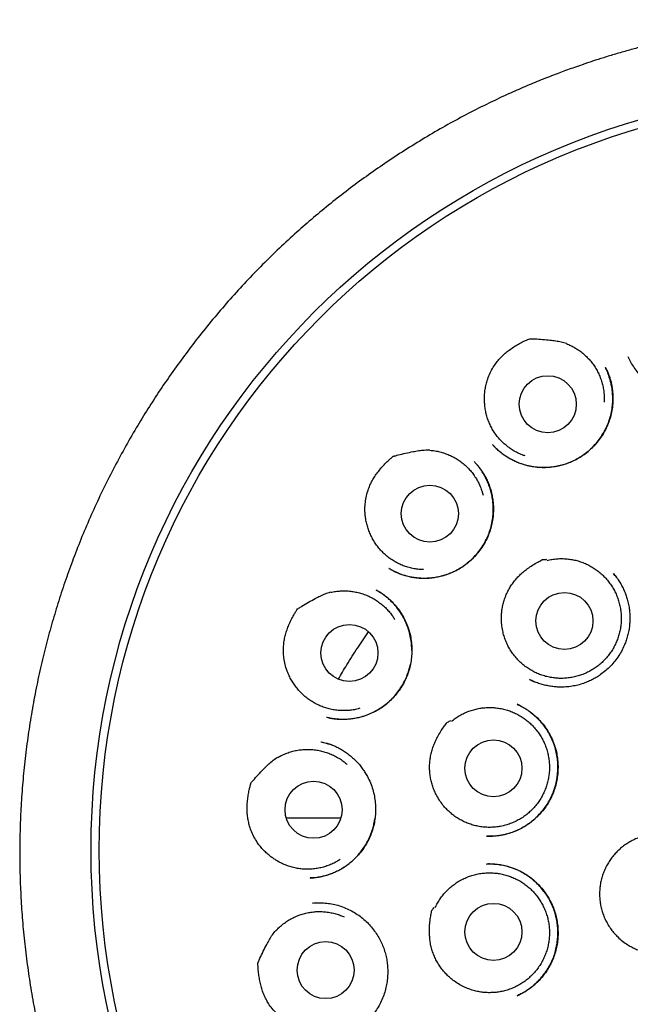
# Model space of a CAD drawing. Header units: millimetres. Extents: x 8 to 853, y 12 to 811.
# Tile 45 of 52: x 473 to 486, y 790 to 811. Entities that reach past the tile are written whole.
import ezdxf

# ---------------------------------------------------------------- set-up
doc = ezdxf.new("R2010")
doc.units = ezdxf.units.MM

msp = doc.modelspace()

# ---------------------------------------------------------------- linework, layer by layer
at = {"color": 7, "linetype": 'Continuous', "lineweight": 30}
for p, q in [((486.153, 804.155), (486.152, 804.158)), ((486.152, 804.155), (486.154, 804.151)), ((485.662, 803.927), (485.667, 803.918)), ((483.24, 802.269), (483.237, 802.273)), ((482.843, 801.899), (482.845, 801.897)), ((481.019, 799.603), (481.012, 799.607)), ((480.743, 799.136), (480.746, 799.135)), ((484.032, 797.218), (484.135, 797.17)), ((479.977, 794.236), (478.809, 794.236)), ((479.337, 792.951), (479.322, 792.951)), ((479.385, 792.412), (479.37, 792.411)), ((479.372, 792.41), (479.422, 792.413))]:
    msp.add_line(p, q, dxfattribs=at)
for centre, radius in [((490.96, 793.55), 16.35), ((490.96, 793.55), 16.174), ((484.425, 803.135), 0.613), ((481.891, 800.783), 0.613), ((484.783, 798.476), 0.613), ((480.162, 797.788), 0.613), ((483.258, 795.308), 0.613), ((479.392, 794.417), 0.613), ((483.258, 791.792), 0.613), ((479.651, 790.969), 0.613)]:
    msp.add_circle(centre, radius, dxfattribs=at)
for points, knots in [([(490.96, 811.403), (490.835, 811.402), (490.588, 811.4), (490.222, 811.388), (489.866, 811.369), (489.519, 811.344), (489.184, 811.313), (488.861, 811.278), (488.549, 811.238), (488.247, 811.194), (487.937, 811.143), (487.621, 811.086), (487.3, 811.021), (486.993, 810.954), (486.699, 810.885), (486.42, 810.814), (486.149, 810.74), (485.886, 810.665), (485.632, 810.588), (485.394, 810.512), (485.186, 810.442), (485.005, 810.379), (484.849, 810.323), (484.698, 810.268), (484.481, 810.186), (484.197, 810.073), (483.845, 809.924), (483.462, 809.753), (483.048, 809.555), (482.605, 809.328), (482.164, 809.086), (481.726, 808.829), (481.294, 808.56), (480.877, 808.283), (480.476, 808.001), (480.091, 807.714), (479.713, 807.417), (479.344, 807.11), (478.977, 806.787), (478.611, 806.448), (478.25, 806.093), (477.898, 805.726), (477.557, 805.35), (477.226, 804.962), (476.911, 804.573), (476.614, 804.182), (476.332, 803.792), (476.06, 803.393), (475.799, 802.988), (475.543, 802.567), (475.295, 802.131), (475.054, 801.679), (474.827, 801.222), (474.613, 800.758), (474.413, 800.29), (474.23, 799.825), (474.064, 799.366), (473.914, 798.912), (473.775, 798.454), (473.65, 797.993), (473.534, 797.519), (473.428, 797.031), (473.335, 796.531), (473.256, 796.026), (473.191, 795.519), (473.14, 795.01), (473.104, 794.509), (473.083, 794.019), (473.075, 793.538), (473.08, 793.059), (473.098, 792.58), (473.129, 792.091), (473.175, 791.593), (473.237, 791.087), (473.312, 790.583), (473.402, 790.081), (473.505, 789.581), (473.621, 789.094), (473.747, 788.62), (473.883, 788.159), (474.03, 787.703), (474.19, 787.25), (474.366, 786.794), (474.557, 786.334), (474.766, 785.87), (474.989, 785.412), (475.224, 784.96), (475.472, 784.515), (475.729, 784.084), (475.993, 783.665), (476.265, 783.259), (476.551, 782.857), (476.849, 782.46), (477.141, 782.093), (477.424, 781.755), (477.695, 781.446), (477.976, 781.14), (478.267, 780.837), (478.57, 780.537), (478.884, 780.24), (479.165, 779.987), (479.408, 779.777), (479.609, 779.608), (479.813, 779.441), (480.022, 779.276), (480.234, 779.113), (480.417, 778.976), (480.566, 778.867), (480.677, 778.788), (480.777, 778.717), (480.867, 778.654), (480.943, 778.601), (481.005, 778.557), (481.056, 778.522), (481.1, 778.493), (481.136, 778.468), (481.165, 778.449), (481.182, 778.438), (481.189, 778.433)], [0, 0, 0, 0, 0.008166, 0.016134, 0.0239027, 0.031471, 0.0388374, 0.0458748, 0.0527157, 0.059359, 0.0658041, 0.0732174, 0.0803478, 0.0871947, 0.0937575, 0.1000358, 0.1060293, 0.1121217, 0.1178884, 0.1233297, 0.1284457, 0.1322374, 0.1358286, 0.139278, 0.1427294, 0.1509809, 0.159284, 0.1676523, 0.1783974, 0.1892475, 0.2002009, 0.2112559, 0.222359, 0.233462, 0.2439285, 0.254391, 0.2648473, 0.2752957, 0.285734, 0.296791, 0.3078303, 0.3188774, 0.3299473, 0.3410367, 0.3521419, 0.362624, 0.3731151, 0.3836142, 0.3941181, 0.4046237, 0.4157641, 0.426899, 0.4380247, 0.4491384, 0.4602384, 0.4713154, 0.4817374, 0.4921458, 0.5025484, 0.5129526, 0.5233656, 0.5344252, 0.545513, 0.5566338, 0.5677741, 0.5789202, 0.5900583, 0.6005407, 0.6109932, 0.6214226, 0.6318618, 0.6423107, 0.6534016, 0.6644994, 0.675602, 0.6867079, 0.6978147, 0.7089201, 0.7193877, 0.7298499, 0.7403049, 0.7507508, 0.7611844, 0.7722399, 0.7833075, 0.7943887, 0.8054812, 0.8165825, 0.8276974, 0.8382533, 0.8488982, 0.8596301, 0.8704464, 0.8813451, 0.8902502, 0.8992067, 0.9082286, 0.9173679, 0.9266416, 0.9360736, 0.9456581, 0.9513168, 0.9570235, 0.9627765, 0.9685743, 0.974415, 0.9802568, 0.9835006, 0.9864603, 0.9891361, 0.9915288, 0.993639, 0.9951823, 0.9965307, 0.9976852, 0.9986467, 0.9994171, 1, 1, 1, 1]), ([(488.956, 805.032), (488.959, 805.016), (488.965, 804.982), (488.973, 804.924), (488.979, 804.86), (488.981, 804.789), (488.98, 804.715), (488.974, 804.624), (488.96, 804.516), (488.932, 804.391), (488.892, 804.262), (488.841, 804.142), (488.781, 804.031), (488.717, 803.931), (488.646, 803.838), (488.568, 803.751), (488.478, 803.664), (488.374, 803.58), (488.257, 803.502), (488.134, 803.436), (488.007, 803.383), (487.877, 803.343), (487.746, 803.314), (487.614, 803.298), (487.48, 803.293), (487.344, 803.301), (487.208, 803.32), (487.073, 803.353), (486.941, 803.399), (486.812, 803.458), (486.688, 803.53), (486.572, 803.613), (486.465, 803.707), (486.368, 803.81), (486.283, 803.921), (486.209, 804.036), (486.17, 804.117), (486.151, 804.157)], [0, 0, 0, 0, 0.012885, 0.026886, 0.04218, 0.058818, 0.076239, 0.094335, 0.122729, 0.152615, 0.183984, 0.216845, 0.244221, 0.271924, 0.299354, 0.326513, 0.353405, 0.38664, 0.419468, 0.451911, 0.483981, 0.515491, 0.546447, 0.577374, 0.60861, 0.640172, 0.672082, 0.704367, 0.737067, 0.770138, 0.80346, 0.836982, 0.870268, 0.903276, 0.936034, 0.968579, 1, 1, 1, 1]), ([(483.066, 803.196), (483.065, 803.231), (483.062, 803.301), (483.071, 803.405), (483.087, 803.509), (483.114, 803.622), (483.157, 803.744), (483.217, 803.871), (483.285, 803.982), (483.357, 804.077), (483.431, 804.158), (483.511, 804.233), (483.599, 804.302), (483.693, 804.367), (483.793, 804.427), (483.884, 804.476), (483.965, 804.515), (484.012, 804.535), (484.037, 804.545), (484.037, 804.545), (484.037, 804.545), (484.038, 804.545), (484.038, 804.545), (484.04, 804.545), (484.049, 804.545), (484.086, 804.544), (484.175, 804.54), (484.312, 804.531), (484.462, 804.517), (484.596, 804.5), (484.715, 804.48), (484.792, 804.456), (484.83, 804.445)], [0, 0, 0, 0, 0.0405292, 0.0812035, 0.1218847, 0.1624234, 0.2166031, 0.2709422, 0.3251207, 0.3673197, 0.409671, 0.4520509, 0.4942891, 0.5394021, 0.5845619, 0.6296939, 0.6593146, 0.6889261, 0.6892489, 0.6895212, 0.6895579, 0.6895965, 0.6897214, 0.6902211, 0.6922196, 0.700214, 0.732192, 0.7961814, 0.8601648, 0.9068242, 0.9534889, 1, 1, 1, 1]), ([(484.828, 804.438), (484.861, 804.424), (484.927, 804.396), (485.022, 804.343), (485.113, 804.283), (485.198, 804.216), (485.276, 804.142), (485.349, 804.061), (485.414, 803.975), (485.472, 803.883), (485.521, 803.787), (485.563, 803.686), (485.596, 803.583), (485.62, 803.478), (485.634, 803.37), (485.64, 803.27), (485.638, 803.206), (485.636, 803.179)], [0, 0, 0, 0, 0.067589, 0.13542, 0.203251, 0.27084, 0.33843, 0.40626, 0.474091, 0.541681, 0.60927, 0.677101, 0.744932, 0.812521, 0.88011, 0.947941, 1, 1, 1, 1]), ([(485.666, 803.922), (485.669, 803.917), (485.676, 803.904), (485.689, 803.877), (485.707, 803.839), (485.729, 803.788), (485.752, 803.726), (485.775, 803.651), (485.796, 803.563), (485.812, 803.465), (485.823, 803.363), (485.827, 803.245), (485.82, 803.111), (485.798, 802.963), (485.762, 802.82), (485.712, 802.684), (485.65, 802.555), (485.576, 802.433), (485.491, 802.32), (485.396, 802.215), (485.292, 802.119), (485.179, 802.033), (485.058, 801.958), (484.93, 801.894), (484.797, 801.844), (484.659, 801.807), (484.518, 801.783), (484.375, 801.773), (484.23, 801.776), (484.084, 801.794), (483.938, 801.826), (483.81, 801.869), (483.702, 801.916), (483.611, 801.963), (483.531, 802.012), (483.463, 802.059), (483.41, 802.101), (483.364, 802.14), (483.326, 802.175), (483.295, 802.207), (483.27, 802.233), (483.251, 802.254), (483.241, 802.266), (483.236, 802.271)], [0, 0, 0, 0, 0.005067, 0.01181, 0.022235, 0.035278, 0.05098, 0.06937, 0.090394, 0.114539, 0.138505, 0.162286, 0.197577, 0.232399, 0.266735, 0.300596, 0.333999, 0.366998, 0.399931, 0.432899, 0.465907, 0.498962, 0.532081, 0.565298, 0.598515, 0.631601, 0.664702, 0.698169, 0.732051, 0.766374, 0.80117, 0.836489, 0.860309, 0.88427, 0.908389, 0.926078, 0.942007, 0.956113, 0.968408, 0.978909, 0.987641, 0.994646, 1, 1, 1, 1]), ([(483.243, 802.263), (483.258, 802.247), (483.293, 802.21), (483.353, 802.153), (483.426, 802.093), (483.509, 802.032), (483.596, 801.977), (483.687, 801.929), (483.778, 801.887), (483.887, 801.846), (484.014, 801.811), (484.159, 801.786), (484.303, 801.776), (484.446, 801.78), (484.585, 801.797), (484.72, 801.826), (484.85, 801.867), (484.975, 801.918), (485.095, 801.981), (485.21, 802.056), (485.318, 802.143), (485.418, 802.24), (485.51, 802.347), (485.593, 802.464), (485.664, 802.59), (485.724, 802.722), (485.77, 802.86), (485.802, 803), (485.82, 803.139), (485.824, 803.275), (485.816, 803.408), (485.799, 803.523), (485.777, 803.619), (485.755, 803.697), (485.731, 803.768), (485.708, 803.829), (485.686, 803.882), (485.67, 803.913), (485.663, 803.928)], [0, 0, 0, 0, 0.015542, 0.035985, 0.058227, 0.082272, 0.108125, 0.131057, 0.154859, 0.178471, 0.213432, 0.247881, 0.28183, 0.315285, 0.348231, 0.380644, 0.412503, 0.444033, 0.475829, 0.507929, 0.540349, 0.573117, 0.60625, 0.639755, 0.67364, 0.707916, 0.742241, 0.775957, 0.808857, 0.840926, 0.87221, 0.902738, 0.922683, 0.942158, 0.95979, 0.975277, 0.988662, 1, 1, 1, 1]), ([(483.942, 802.024), (483.929, 802.028), (483.881, 802.043), (483.801, 802.077), (483.705, 802.127), (483.613, 802.185), (483.527, 802.251), (483.447, 802.323), (483.372, 802.402), (483.305, 802.487), (483.246, 802.578), (483.194, 802.673), (483.151, 802.773), (483.115, 802.875), (483.09, 802.98), (483.072, 803.088), (483.068, 803.16), (483.066, 803.196)], [0, 0, 0, 0, 0.027075, 0.096652, 0.16623, 0.23556, 0.304889, 0.374467, 0.444045, 0.513374, 0.582704, 0.652282, 0.721859, 0.791189, 0.860751, 0.930438, 1, 1, 1, 1]), ([(480.573, 800.441), (480.562, 800.474), (480.539, 800.54), (480.516, 800.642), (480.501, 800.746), (480.494, 800.863), (480.499, 800.991), (480.519, 801.13), (480.551, 801.256), (480.592, 801.368), (480.639, 801.468), (480.693, 801.563), (480.756, 801.655), (480.828, 801.744), (480.905, 801.832), (480.978, 801.905), (481.044, 801.966), (481.083, 801.999), (481.103, 802.016), (481.104, 802.016), (481.104, 802.016), (481.104, 802.016), (481.105, 802.017), (481.107, 802.017), (481.116, 802.02), (481.151, 802.029), (481.237, 802.052), (481.371, 802.084), (481.518, 802.115), (481.651, 802.138), (481.771, 802.154), (481.851, 802.154), (481.891, 802.154)], [0, 0, 0, 0, 0.040529, 0.081203, 0.121885, 0.162423, 0.216603, 0.270942, 0.325121, 0.36732, 0.409671, 0.452051, 0.494289, 0.539402, 0.584562, 0.629694, 0.659315, 0.688926, 0.689249, 0.689521, 0.689558, 0.689597, 0.689721, 0.690221, 0.69222, 0.700214, 0.732192, 0.796181, 0.860165, 0.906824, 0.953489, 1, 1, 1, 1]), ([(481.891, 802.147), (481.927, 802.143), (481.999, 802.136), (482.105, 802.114), (482.209, 802.083), (482.31, 802.044), (482.407, 801.996), (482.5, 801.94), (482.588, 801.877), (482.67, 801.806), (482.746, 801.729), (482.815, 801.645), (482.877, 801.556), (482.931, 801.462), (482.976, 801.364), (483.012, 801.27), (483.028, 801.209), (483.035, 801.182)], [0, 0, 0, 0, 0.067589, 0.13542, 0.203251, 0.27084, 0.33843, 0.40626, 0.474091, 0.541681, 0.60927, 0.677101, 0.744932, 0.812521, 0.88011, 0.947941, 1, 1, 1, 1]), ([(482.843, 801.901), (482.851, 801.893), (482.867, 801.876), (482.898, 801.845), (482.932, 801.807), (482.968, 801.76), (483.004, 801.708), (483.041, 801.652), (483.081, 801.583), (483.124, 801.5), (483.165, 801.4), (483.201, 801.29), (483.229, 801.174), (483.25, 801.044), (483.259, 800.904), (483.254, 800.756), (483.235, 800.61), (483.202, 800.469), (483.157, 800.333), (483.099, 800.205), (483.029, 800.083), (482.948, 799.969), (482.856, 799.861), (482.753, 799.76), (482.638, 799.668), (482.527, 799.596), (482.424, 799.541), (482.331, 799.499), (482.235, 799.464), (482.135, 799.435), (482.034, 799.414), (481.925, 799.398), (481.812, 799.39), (481.695, 799.392), (481.584, 799.402), (481.478, 799.419), (481.384, 799.441), (481.3, 799.467), (481.226, 799.494), (481.163, 799.521), (481.112, 799.546), (481.074, 799.567), (481.041, 799.587), (481.023, 799.598), (481.014, 799.603)], [0, 0, 0, 0, 0.00958, 0.019504, 0.032236, 0.046089, 0.060874, 0.076588, 0.093234, 0.116883, 0.142206, 0.169208, 0.197633, 0.226027, 0.261151, 0.295841, 0.33007, 0.363822, 0.397102, 0.429928, 0.462326, 0.494833, 0.527879, 0.561471, 0.595617, 0.630336, 0.653825, 0.677594, 0.701537, 0.725639, 0.749917, 0.774224, 0.802481, 0.829652, 0.85575, 0.880789, 0.904779, 0.92398, 0.942468, 0.960097, 0.97195, 0.98247, 0.991771, 1, 1, 1, 1]), ([(481.011, 799.606), (481.022, 799.6), (481.044, 799.587), (481.089, 799.564), (481.144, 799.536), (481.212, 799.506), (481.289, 799.476), (481.375, 799.449), (481.472, 799.424), (481.579, 799.406), (481.695, 799.396), (481.814, 799.395), (481.944, 799.404), (482.082, 799.426), (482.224, 799.464), (482.36, 799.514), (482.489, 799.577), (482.61, 799.651), (482.721, 799.735), (482.822, 799.829), (482.916, 799.932), (483, 800.044), (483.075, 800.166), (483.139, 800.297), (483.19, 800.435), (483.228, 800.581), (483.248, 800.714), (483.255, 800.833), (483.254, 800.936), (483.246, 801.044), (483.229, 801.155), (483.203, 801.266), (483.171, 801.371), (483.132, 801.469), (483.091, 801.555), (483.049, 801.63), (483.008, 801.695), (482.966, 801.755), (482.932, 801.8), (482.911, 801.824), (482.906, 801.831)], [0, 0, 0, 0, 0.009474, 0.019469, 0.035893, 0.054006, 0.073683, 0.094927, 0.119323, 0.145521, 0.173527, 0.20271, 0.231671, 0.267468, 0.302794, 0.337621, 0.371939, 0.405757, 0.439093, 0.471998, 0.505142, 0.538832, 0.573076, 0.607883, 0.643275, 0.6793, 0.71581, 0.74036, 0.765092, 0.789738, 0.818307, 0.845757, 0.872103, 0.897355, 0.921526, 0.940852, 0.95944, 0.977171, 0.993572, 1, 1, 1, 1]), ([(481.756, 799.579), (481.742, 799.579), (481.692, 799.579), (481.606, 799.589), (481.499, 799.608), (481.394, 799.636), (481.293, 799.673), (481.194, 799.719), (481.1, 799.773), (481.011, 799.834), (480.928, 799.903), (480.85, 799.979), (480.779, 800.061), (480.715, 800.149), (480.66, 800.242), (480.611, 800.339), (480.586, 800.407), (480.573, 800.441)], [0, 0, 0, 0, 0.0270748, 0.0966524, 0.1662299, 0.2355597, 0.3048895, 0.374467, 0.4440445, 0.5133743, 0.5827041, 0.6522816, 0.7218592, 0.791189, 0.860751, 0.9304379, 1, 1, 1, 1]), ([(483.43, 798.502), (483.43, 798.537), (483.429, 798.607), (483.44, 798.713), (483.459, 798.817), (483.487, 798.919), (483.523, 799.02), (483.567, 799.117), (483.619, 799.21), (483.679, 799.3), (483.747, 799.383), (483.822, 799.462), (483.903, 799.534), (483.994, 799.606), (484.096, 799.675), (484.198, 799.742), (484.273, 799.772), (484.307, 799.798), (484.314, 799.798), (484.318, 799.798), (484.335, 799.799), (484.366, 799.8), (484.393, 799.801), (484.408, 799.801)], [0, 0, 0, 0, 0.059998, 0.120207, 0.180429, 0.240444, 0.301078, 0.361921, 0.422757, 0.483382, 0.544899, 0.606608, 0.668402, 0.730034, 0.804327, 0.878626, 0.935114, 0.946028, 0.946398, 0.947764, 0.95323, 0.975093, 1, 1, 1, 1]), ([(484.41, 799.779), (484.445, 799.787), (484.515, 799.802), (484.623, 799.814), (484.732, 799.818), (484.841, 799.812), (484.948, 799.798), (485.053, 799.774), (485.157, 799.741), (485.258, 799.7), (485.354, 799.65), (485.446, 799.593), (485.533, 799.528), (485.615, 799.455), (485.689, 799.377), (485.757, 799.292), (485.817, 799.202), (485.87, 799.106), (485.914, 799.007), (485.95, 798.905), (485.977, 798.8), (485.995, 798.692), (486.004, 798.584), (486.004, 798.476), (485.995, 798.367), (485.976, 798.259), (485.949, 798.155), (485.913, 798.053), (485.869, 797.953), (485.816, 797.857), (485.755, 797.767), (485.688, 797.683), (485.612, 797.604), (485.531, 797.531), (485.444, 797.466), (485.352, 797.409), (485.255, 797.359), (485.154, 797.317), (485.051, 797.284), (484.945, 797.261), (484.837, 797.245), (484.728, 797.24), (484.62, 797.243), (484.513, 797.256), (484.406, 797.277), (484.301, 797.308), (484.2, 797.347), (484.103, 797.394), (484.009, 797.45), (483.921, 797.514), (483.838, 797.584), (483.762, 797.661), (483.693, 797.744), (483.63, 797.834), (483.576, 797.927), (483.53, 798.025), (483.491, 798.127), (483.46, 798.241), (483.436, 798.366), (483.432, 798.456), (483.43, 798.502)], [0, 0, 0, 0, 0.016852, 0.033704, 0.051045, 0.068386, 0.085238, 0.10209, 0.119431, 0.136772, 0.153624, 0.170476, 0.187817, 0.205159, 0.22201, 0.238862, 0.256203, 0.273545, 0.290396, 0.307248, 0.32459, 0.341931, 0.358783, 0.375634, 0.392976, 0.410317, 0.427169, 0.444021, 0.461362, 0.478703, 0.495555, 0.512407, 0.529748, 0.547089, 0.563941, 0.580793, 0.598134, 0.615476, 0.632327, 0.649179, 0.66652, 0.683862, 0.700714, 0.717565, 0.734907, 0.752248, 0.7691, 0.785951, 0.803293, 0.820634, 0.837486, 0.854338, 0.871679, 0.88902, 0.905872, 0.922724, 0.940065, 0.957406, 0.978585, 1, 1, 1, 1]), ([(485.835, 799.497), (485.859, 799.468), (485.905, 799.41), (485.967, 799.319), (486.02, 799.226), (486.066, 799.132), (486.104, 799.038), (486.137, 798.937), (486.163, 798.831), (486.18, 798.721), (486.19, 798.615), (486.191, 798.512), (486.186, 798.405), (486.173, 798.297), (486.15, 798.187), (486.121, 798.083), (486.081, 797.971), (486.027, 797.852), (485.955, 797.729), (485.871, 797.613), (485.776, 797.506), (485.672, 797.408), (485.568, 797.328), (485.469, 797.262), (485.374, 797.209), (485.272, 797.162), (485.161, 797.121), (485.041, 797.089), (484.913, 797.065), (484.776, 797.053), (484.65, 797.054), (484.535, 797.063), (484.434, 797.079), (484.331, 797.102), (484.228, 797.133), (484.128, 797.17), (484.065, 797.201), (484.035, 797.216)], [0, 0, 0, 0, 0.027667, 0.054679, 0.081043, 0.106768, 0.131868, 0.156335, 0.18471, 0.212022, 0.238296, 0.263545, 0.287779, 0.316647, 0.343942, 0.370141, 0.396292, 0.431164, 0.466064, 0.501005, 0.535989, 0.571001, 0.606013, 0.632261, 0.658523, 0.685855, 0.714749, 0.745209, 0.777247, 0.810883, 0.846132, 0.870536, 0.895665, 0.921524, 0.948124, 0.975482, 1, 1, 1, 1]), ([(485.904, 799.409), (485.903, 799.411), (485.882, 799.442), (485.858, 799.47), (485.835, 799.497)], [0, 0, 0, 0, 0.059187, 1, 1, 1, 1]), ([(479.004, 797.073), (478.983, 797.101), (478.942, 797.158), (478.89, 797.249), (478.845, 797.344), (478.804, 797.453), (478.77, 797.577), (478.749, 797.716), (478.742, 797.846), (478.748, 797.965), (478.764, 798.074), (478.788, 798.181), (478.821, 798.287), (478.862, 798.394), (478.911, 798.5), (478.959, 798.591), (479.004, 798.67), (479.032, 798.713), (479.046, 798.735), (479.046, 798.735), (479.047, 798.735), (479.047, 798.735), (479.047, 798.736), (479.049, 798.737), (479.057, 798.742), (479.087, 798.761), (479.163, 798.808), (479.282, 798.879), (479.413, 798.951), (479.534, 799.013), (479.643, 799.063), (479.72, 799.087), (479.758, 799.099)], [0, 0, 0, 0, 0.040529, 0.081203, 0.121885, 0.162423, 0.216603, 0.270942, 0.325121, 0.36732, 0.409671, 0.452051, 0.494289, 0.539402, 0.584562, 0.629694, 0.659315, 0.688926, 0.689249, 0.689521, 0.689558, 0.689597, 0.689721, 0.690221, 0.69222, 0.700214, 0.732192, 0.796181, 0.860165, 0.906824, 0.953489, 1, 1, 1, 1]), ([(480.74, 799.139), (480.748, 799.135), (480.764, 799.126), (480.796, 799.108), (480.837, 799.084), (480.887, 799.051), (480.943, 799.009), (481, 798.961), (481.07, 798.897), (481.149, 798.813), (481.232, 798.707), (481.307, 798.592), (481.373, 798.467), (481.426, 798.333), (481.467, 798.193), (481.493, 798.049), (481.505, 797.904), (481.504, 797.76), (481.49, 797.618), (481.462, 797.479), (481.422, 797.346), (481.37, 797.218), (481.306, 797.097), (481.232, 796.983), (481.148, 796.875), (481.053, 796.774), (480.947, 796.68), (480.831, 796.596), (480.705, 796.522), (480.571, 796.46), (480.445, 796.417), (480.332, 796.389), (480.234, 796.372), (480.132, 796.361), (480.03, 796.357), (479.928, 796.361), (479.834, 796.371), (479.748, 796.385), (479.694, 796.398), (479.667, 796.404)], [0, 0, 0, 0, 0.006937, 0.015258, 0.027202, 0.041379, 0.057853, 0.075777, 0.093945, 0.12475, 0.15622, 0.188365, 0.221204, 0.254764, 0.289016, 0.323245, 0.357165, 0.390749, 0.423972, 0.456815, 0.489276, 0.52137, 0.553116, 0.584601, 0.616445, 0.648807, 0.681692, 0.715112, 0.749092, 0.783663, 0.818624, 0.842135, 0.865655, 0.888194, 0.913742, 0.937675, 0.960014, 0.980781, 1, 1, 1, 1]), ([(479.76, 799.092), (479.795, 799.099), (479.866, 799.113), (479.974, 799.123), (480.083, 799.125), (480.191, 799.117), (480.298, 799.1), (480.403, 799.074), (480.505, 799.039), (480.605, 798.996), (480.7, 798.944), (480.791, 798.885), (480.876, 798.818), (480.955, 798.744), (481.028, 798.664), (481.089, 798.585), (481.123, 798.53), (481.137, 798.507)], [0, 0, 0, 0, 0.0675893, 0.1354201, 0.203251, 0.2708403, 0.3384296, 0.4062604, 0.4740912, 0.5416805, 0.6092698, 0.6771007, 0.7449315, 0.8125208, 0.8801101, 0.947941, 1, 1, 1, 1]), ([(481.503, 797.844), (481.502, 797.887), (481.499, 797.978), (481.48, 798.116), (481.447, 798.256), (481.4, 798.394), (481.338, 798.528), (481.263, 798.657), (481.174, 798.779), (481.084, 798.878), (481.002, 798.954), (480.936, 799.009), (480.875, 799.054), (480.823, 799.09), (480.778, 799.118), (480.75, 799.133), (480.738, 799.14)], [0, 0, 0, 0, 0.082966, 0.172866, 0.263816, 0.355885, 0.449162, 0.543786, 0.6395, 0.736065, 0.797673, 0.85218, 0.899617, 0.940028, 0.973462, 1, 1, 1, 1]), ([(479.925, 797.225), (479.984, 797.327), (480.117, 797.555), (480.334, 797.893), (480.496, 798.127), (480.575, 798.24)], [0, 0, 0, 0, 0.294394, 0.658479, 1, 1, 1, 1]), ([(479.719, 796.393), (479.727, 796.391), (479.749, 796.387), (479.788, 796.38), (479.839, 796.373), (479.899, 796.367), (479.967, 796.363), (480.066, 796.362), (480.193, 796.37), (480.342, 796.396), (480.487, 796.435), (480.625, 796.488), (480.755, 796.553), (480.877, 796.63), (480.989, 796.718), (481.091, 796.815), (481.183, 796.921), (481.265, 797.035), (481.336, 797.156), (481.395, 797.284), (481.443, 797.415), (481.463, 797.505), (481.474, 797.549)], [0, 0, 0, 0, 0.010648, 0.028923, 0.050937, 0.07671, 0.106264, 0.138973, 0.204583, 0.269458, 0.333541, 0.396782, 0.459163, 0.520705, 0.581446, 0.641538, 0.701567, 0.761631, 0.821739, 0.881906, 0.942168, 1, 1, 1, 1]), ([(480.388, 796.598), (480.375, 796.594), (480.327, 796.579), (480.241, 796.563), (480.134, 796.55), (480.026, 796.546), (479.917, 796.552), (479.81, 796.567), (479.704, 796.59), (479.601, 796.623), (479.501, 796.664), (479.404, 796.714), (479.312, 796.771), (479.226, 796.836), (479.145, 796.908), (479.07, 796.987), (479.026, 797.044), (479.004, 797.073)], [0, 0, 0, 0, 0.027075, 0.096652, 0.16623, 0.23556, 0.304889, 0.374467, 0.444045, 0.513374, 0.582704, 0.652282, 0.721859, 0.791189, 0.860751, 0.930438, 1, 1, 1, 1]), ([(482.356, 796.321), (482.384, 796.343), (482.441, 796.387), (482.532, 796.445), (482.629, 796.495), (482.73, 796.537), (482.832, 796.57), (482.938, 796.595), (483.046, 796.611), (483.155, 796.617), (483.263, 796.614), (483.37, 796.602), (483.477, 796.581), (483.582, 796.551), (483.683, 796.513), (483.78, 796.466), (483.875, 796.411), (483.964, 796.348), (484.046, 796.278), (484.123, 796.201), (484.193, 796.118), (484.256, 796.029), (484.311, 795.936), (484.358, 795.838), (484.397, 795.736), (484.427, 795.631), (484.448, 795.525), (484.46, 795.417), (484.463, 795.308), (484.456, 795.199), (484.441, 795.092), (484.417, 794.986), (484.383, 794.882), (484.341, 794.781), (484.291, 794.685), (484.234, 794.593), (484.168, 794.506), (484.095, 794.425), (484.016, 794.351), (483.931, 794.284), (483.84, 794.223), (483.744, 794.171), (483.646, 794.127), (483.543, 794.091), (483.438, 794.064), (483.33, 794.047), (483.222, 794.038), (483.114, 794.038), (483.006, 794.048), (482.898, 794.067), (482.794, 794.095), (482.692, 794.131), (482.592, 794.176), (482.497, 794.229), (482.408, 794.29), (482.324, 794.358), (482.245, 794.433), (482.167, 794.522), (482.092, 794.625), (482.049, 794.704), (482.027, 794.744)], [0, 0, 0, 0, 0.0168518, 0.0337035, 0.0510448, 0.0683862, 0.0852379, 0.1020897, 0.119431, 0.1367724, 0.1536241, 0.1704759, 0.1878172, 0.2051585, 0.2220103, 0.238862, 0.2562034, 0.2735447, 0.2903965, 0.3072482, 0.3245896, 0.3419309, 0.3587826, 0.3756344, 0.3929757, 0.4103171, 0.4271688, 0.4440206, 0.4613619, 0.4787033, 0.495555, 0.5124068, 0.5297481, 0.5470894, 0.5639412, 0.5807929, 0.5981343, 0.6154756, 0.6323274, 0.6491791, 0.6665205, 0.6838618, 0.7007135, 0.7175653, 0.7349066, 0.752248, 0.7690997, 0.7859515, 0.8032928, 0.8206341, 0.8374859, 0.8543377, 0.871679, 0.8890203, 0.9058721, 0.9227238, 0.9400652, 0.9574065, 0.9785855, 1, 1, 1, 1]), ([(483.111, 793.85), (483.116, 793.85), (483.129, 793.85), (483.156, 793.85), (483.193, 793.85), (483.244, 793.853), (483.305, 793.857), (483.377, 793.866), (483.477, 793.883), (483.598, 793.913), (483.733, 793.961), (483.862, 794.022), (483.982, 794.095), (484.094, 794.177), (484.197, 794.269), (484.29, 794.368), (484.373, 794.475), (484.446, 794.588), (484.509, 794.708), (484.56, 794.834), (484.6, 794.966), (484.627, 795.1), (484.642, 795.238), (484.644, 795.376), (484.633, 795.515), (484.609, 795.654), (484.573, 795.788), (484.524, 795.918), (484.464, 796.039), (484.395, 796.153), (484.318, 796.257), (484.234, 796.353), (484.145, 796.439), (484.051, 796.515), (483.955, 796.582), (483.86, 796.639), (483.795, 796.67), (483.764, 796.685)], [0, 0, 0, 0, 0.004125, 0.010042, 0.019608, 0.031907, 0.04696, 0.064777, 0.085328, 0.120981, 0.15619, 0.190975, 0.225363, 0.259376, 0.293026, 0.326316, 0.35925, 0.392083, 0.425196, 0.458597, 0.49209, 0.525686, 0.559422, 0.593325, 0.62742, 0.661732, 0.696084, 0.729918, 0.763087, 0.795535, 0.827303, 0.858418, 0.888898, 0.918689, 0.947313, 0.974734, 1, 1, 1, 1]), ([(483.768, 796.683), (483.773, 796.68), (483.785, 796.675), (483.81, 796.664), (483.844, 796.648), (483.889, 796.625), (483.941, 796.595), (484.001, 796.557), (484.082, 796.498), (484.177, 796.417), (484.278, 796.313), (484.368, 796.2), (484.446, 796.081), (484.511, 795.956), (484.564, 795.827), (484.604, 795.695), (484.631, 795.561), (484.645, 795.426), (484.647, 795.29), (484.637, 795.155), (484.615, 795.019), (484.581, 794.886), (484.534, 794.756), (484.474, 794.63), (484.402, 794.509), (484.318, 794.395), (484.224, 794.29), (484.121, 794.195), (484.012, 794.111), (483.898, 794.039), (483.781, 793.978), (483.661, 793.928), (483.547, 793.893), (483.443, 793.87), (483.351, 793.856), (483.266, 793.849), (483.188, 793.848), (483.141, 793.849), (483.118, 793.849)], [0, 0, 0, 0, 0.004796, 0.011179, 0.02105, 0.033406, 0.048282, 0.065703, 0.085686, 0.121496, 0.156957, 0.192053, 0.226793, 0.261191, 0.295277, 0.329037, 0.362273, 0.395159, 0.428176, 0.461369, 0.494743, 0.528307, 0.562073, 0.596067, 0.630308, 0.664809, 0.699458, 0.733622, 0.767185, 0.800122, 0.832419, 0.864077, 0.895109, 0.919481, 0.942459, 0.963493, 0.982646, 1, 1, 1, 1]), ([(482.027, 794.744), (482.012, 794.776), (481.981, 794.839), (481.945, 794.939), (481.917, 795.041), (481.897, 795.145), (481.886, 795.251), (481.884, 795.358), (481.89, 795.465), (481.905, 795.571), (481.93, 795.676), (481.964, 795.779), (482.006, 795.88), (482.057, 795.984), (482.118, 796.09), (482.181, 796.195), (482.236, 796.255), (482.255, 796.293), (482.261, 796.296), (482.265, 796.298), (482.28, 796.306), (482.307, 796.32), (482.331, 796.333), (482.344, 796.339)], [0, 0, 0, 0, 0.0599977, 0.1202073, 0.1804291, 0.2404435, 0.3010784, 0.3619214, 0.4227571, 0.4833821, 0.544899, 0.6066084, 0.6684018, 0.7300337, 0.804327, 0.8786261, 0.9351144, 0.9460281, 0.9463979, 0.9477643, 0.95323, 0.9750931, 1, 1, 1, 1]), ([(478.624, 795.544), (478.655, 795.561), (478.718, 795.595), (478.818, 795.637), (478.921, 795.67), (479.027, 795.695), (479.134, 795.71), (479.242, 795.717), (479.35, 795.714), (479.459, 795.702), (479.564, 795.681), (479.668, 795.651), (479.77, 795.613), (479.868, 795.565), (479.961, 795.51), (480.043, 795.453), (480.091, 795.41), (480.113, 795.391)], [0, 0, 0, 0, 0.06674, 0.133481, 0.20216, 0.27084, 0.33758, 0.404321, 0.473, 0.54168, 0.60842, 0.675161, 0.74384, 0.81252, 0.87926, 0.946001, 1, 1, 1, 1]), ([(479.556, 795.877), (479.573, 795.873), (479.608, 795.866), (479.667, 795.852), (479.733, 795.832), (479.803, 795.806), (479.875, 795.774), (479.953, 795.735), (480.037, 795.685), (480.125, 795.625), (480.211, 795.555), (480.296, 795.476), (480.373, 795.393), (480.44, 795.307), (480.498, 795.222), (480.558, 795.12), (480.616, 794.998), (480.666, 794.857), (480.7, 794.713), (480.72, 794.568), (480.727, 794.424), (480.72, 794.283), (480.7, 794.144), (480.668, 794.009), (480.622, 793.876), (480.563, 793.747), (480.491, 793.622), (480.406, 793.504), (480.308, 793.392), (480.206, 793.297), (480.103, 793.216), (480.003, 793.15), (479.901, 793.094), (479.801, 793.05), (479.698, 793.012), (479.595, 792.983), (479.507, 792.966), (479.443, 792.956), (479.401, 792.952), (479.363, 792.951), (479.343, 792.95), (479.334, 792.95)], [0, 0, 0, 0, 0.01331, 0.027934, 0.044086, 0.061756, 0.080252, 0.099452, 0.123428, 0.148434, 0.174476, 0.201557, 0.229679, 0.253853, 0.277992, 0.301899, 0.337339, 0.372306, 0.406811, 0.440854, 0.474417, 0.507472, 0.539996, 0.57233, 0.60506, 0.638209, 0.671799, 0.705856, 0.740393, 0.775417, 0.803797, 0.832406, 0.859782, 0.885444, 0.909285, 0.936486, 0.960851, 0.971975, 0.982078, 0.991282, 1, 1, 1, 1]), ([(479.547, 795.878), (479.587, 795.869), (479.651, 795.856), (479.711, 795.834), (479.733, 795.826)], [0, 0, 0, 0, 0.64189, 1, 1, 1, 1]), ([(479.789, 795.806), (479.786, 795.808), (479.768, 795.816), (479.749, 795.821), (479.733, 795.826)], [0, 0, 0, 0, 0.185527, 1, 1, 1, 1]), ([(478.496, 793.392), (478.468, 793.413), (478.413, 793.455), (478.336, 793.527), (478.265, 793.604), (478.193, 793.696), (478.125, 793.805), (478.063, 793.931), (478.019, 794.054), (477.99, 794.17), (477.972, 794.278), (477.964, 794.387), (477.964, 794.499), (477.972, 794.613), (477.987, 794.729), (478.007, 794.83), (478.026, 794.918), (478.04, 794.968), (478.047, 794.993), (478.047, 794.993), (478.047, 794.993), (478.048, 794.994), (478.048, 794.994), (478.049, 794.996), (478.055, 795.003), (478.079, 795.03), (478.138, 795.097), (478.23, 795.2), (478.334, 795.308), (478.431, 795.402), (478.521, 795.483), (478.587, 795.528), (478.62, 795.55)], [0, 0, 0, 0, 0.040529, 0.081203, 0.121885, 0.162423, 0.216603, 0.270942, 0.325121, 0.36732, 0.409671, 0.452051, 0.494289, 0.539402, 0.584562, 0.629694, 0.659315, 0.688926, 0.689249, 0.689521, 0.689558, 0.689597, 0.689721, 0.690221, 0.69222, 0.700214, 0.732192, 0.796181, 0.860165, 0.906824, 0.953489, 1, 1, 1, 1]), ([(479.322, 792.949), (479.329, 792.95), (479.344, 792.951), (479.377, 792.954), (479.423, 792.96), (479.484, 792.969), (479.552, 792.981), (479.633, 793), (479.723, 793.027), (479.824, 793.065), (479.927, 793.113), (480.03, 793.171), (480.132, 793.241), (480.23, 793.321), (480.321, 793.41), (480.403, 793.506), (480.476, 793.606), (480.539, 793.71), (480.592, 793.816), (480.637, 793.924), (480.672, 794.033), (480.696, 794.136), (480.706, 794.202), (480.71, 794.232)], [0, 0, 0, 0, 0.010904, 0.024128, 0.048767, 0.079566, 0.114116, 0.150089, 0.200245, 0.252891, 0.30801, 0.365596, 0.425665, 0.488164, 0.550677, 0.61203, 0.672229, 0.731277, 0.789179, 0.84595, 0.901616, 0.956214, 1, 1, 1, 1]), ([(485.93, 791.682), (485.904, 791.708), (485.854, 791.76), (485.786, 791.845), (485.725, 791.935), (485.673, 792.031), (485.628, 792.13), (485.593, 792.233), (485.565, 792.338), (485.547, 792.445), (485.538, 792.553), (485.538, 792.662), (485.547, 792.771), (485.566, 792.878), (485.593, 792.983), (485.629, 793.086), (485.674, 793.185), (485.726, 793.28), (485.787, 793.37), (485.855, 793.455), (485.93, 793.534), (486.011, 793.607), (486.098, 793.672), (486.19, 793.729), (486.287, 793.779), (486.388, 793.82), (486.491, 793.853), (486.598, 793.876), (486.705, 793.891), (486.814, 793.897), (486.922, 793.893), (487.03, 793.881), (487.137, 793.859), (487.241, 793.828), (487.343, 793.789), (487.44, 793.741), (487.534, 793.685), (487.622, 793.622), (487.705, 793.551), (487.781, 793.474), (487.851, 793.39), (487.913, 793.301), (487.968, 793.207), (488.014, 793.109), (488.052, 793.007), (488.082, 792.902), (488.102, 792.795), (488.113, 792.687), (488.116, 792.578), (488.109, 792.47), (488.093, 792.362), (488.067, 792.256), (488.034, 792.153), (487.991, 792.053), (487.94, 791.957), (487.882, 791.865), (487.815, 791.779), (487.742, 791.698), (487.663, 791.625), (487.577, 791.558), (487.486, 791.498), (487.39, 791.446), (487.291, 791.403), (487.187, 791.368), (487.082, 791.342), (486.975, 791.325), (486.866, 791.317), (486.757, 791.319), (486.649, 791.329), (486.542, 791.348), (486.437, 791.377), (486.335, 791.414), (486.236, 791.46), (486.134, 791.518), (486.03, 791.591), (485.963, 791.652), (485.93, 791.682)], [0, 0, 0, 0, 0.0134, 0.026847, 0.040295, 0.053694, 0.067094, 0.080541, 0.093989, 0.107388, 0.120788, 0.134235, 0.147683, 0.161082, 0.174482, 0.18793, 0.201377, 0.214777, 0.228176, 0.241624, 0.255071, 0.268471, 0.28187, 0.295318, 0.308765, 0.322165, 0.335565, 0.349012, 0.36246, 0.375859, 0.389259, 0.402706, 0.416154, 0.429553, 0.442953, 0.4564, 0.469848, 0.483247, 0.496647, 0.510095, 0.523542, 0.536942, 0.550341, 0.563789, 0.577236, 0.590636, 0.604035, 0.617483, 0.63093, 0.64433, 0.65773, 0.671177, 0.684625, 0.698024, 0.711424, 0.724871, 0.738319, 0.751718, 0.765118, 0.778565, 0.792013, 0.805412, 0.818812, 0.83226, 0.845707, 0.859107, 0.872506, 0.885954, 0.899401, 0.912801, 0.9262, 0.939648, 0.953095, 0.966495, 0.983247, 1, 1, 1, 1]), ([(479.96, 793.346), (479.948, 793.339), (479.908, 793.311), (479.832, 793.271), (479.732, 793.226), (479.629, 793.191), (479.525, 793.164), (479.418, 793.146), (479.31, 793.137), (479.201, 793.138), (479.094, 793.148), (478.987, 793.166), (478.882, 793.194), (478.788, 793.228), (478.705, 793.265), (478.633, 793.302), (478.563, 793.345), (478.519, 793.376), (478.496, 793.392)], [0, 0, 0, 0, 0.026205, 0.0946628, 0.1651094, 0.235556, 0.3040137, 0.3724715, 0.4429181, 0.5133647, 0.5818224, 0.6502802, 0.7207268, 0.7911734, 0.8429589, 0.8947445, 0.9473722, 1, 1, 1, 1]), ([(483.111, 793.251), (483.119, 793.251), (483.136, 793.252), (483.171, 793.253), (483.216, 793.254), (483.271, 793.251), (483.333, 793.245), (483.398, 793.236), (483.481, 793.221), (483.582, 793.196), (483.701, 793.156), (483.822, 793.104), (483.944, 793.036), (484.062, 792.955), (484.173, 792.861), (484.273, 792.758), (484.362, 792.647), (484.44, 792.53), (484.506, 792.407), (484.559, 792.281), (484.599, 792.151), (484.627, 792.021), (484.643, 791.89), (484.648, 791.759), (484.641, 791.627), (484.622, 791.494), (484.591, 791.362), (484.548, 791.231), (484.496, 791.112), (484.437, 791.005), (484.374, 790.909), (484.303, 790.818), (484.227, 790.734), (484.14, 790.652), (484.046, 790.578), (483.947, 790.511), (483.851, 790.457), (483.788, 790.428), (483.758, 790.414)], [0, 0, 0, 0, 0.007026, 0.0152, 0.026804, 0.040588, 0.055982, 0.071974, 0.088554, 0.117478, 0.148009, 0.18014, 0.213878, 0.249173, 0.284622, 0.319625, 0.35419, 0.388324, 0.422038, 0.455357, 0.488304, 0.5207, 0.552516, 0.58422, 0.616342, 0.648892, 0.681872, 0.715293, 0.749172, 0.776629, 0.804402, 0.832501, 0.860697, 0.887635, 0.919209, 0.948451, 0.975371, 1, 1, 1, 1]), ([(483.769, 790.418), (483.782, 790.425), (483.812, 790.439), (483.859, 790.465), (483.921, 790.499), (483.993, 790.545), (484.071, 790.602), (484.146, 790.664), (484.216, 790.73), (484.285, 790.805), (484.353, 790.889), (484.421, 790.987), (484.485, 791.1), (484.542, 791.225), (484.585, 791.354), (484.617, 791.484), (484.636, 791.615), (484.644, 791.746), (484.641, 791.875), (484.626, 792.002), (484.601, 792.127), (484.565, 792.251), (484.517, 792.374), (484.457, 792.494), (484.385, 792.609), (484.302, 792.719), (484.207, 792.822), (484.101, 792.918), (483.985, 793.004), (483.86, 793.079), (483.731, 793.14), (483.601, 793.187), (483.473, 793.22), (483.349, 793.241), (483.232, 793.252), (483.157, 793.251), (483.123, 793.251)], [0, 0, 0, 0, 0.011199, 0.025184, 0.039632, 0.063052, 0.08874, 0.110931, 0.134584, 0.159703, 0.186294, 0.213802, 0.247943, 0.281809, 0.315224, 0.348148, 0.380624, 0.412682, 0.444345, 0.475631, 0.506814, 0.538566, 0.570946, 0.603817, 0.63717, 0.671039, 0.705451, 0.74043, 0.776007, 0.81214, 0.847498, 0.881441, 0.913889, 0.944887, 0.974458, 1, 1, 1, 1]), ([(482.006, 792.313), (482.022, 792.345), (482.053, 792.41), (482.111, 792.501), (482.176, 792.589), (482.249, 792.671), (482.327, 792.745), (482.411, 792.813), (482.502, 792.874), (482.597, 792.927), (482.696, 792.971), (482.797, 793.007), (482.903, 793.035), (483.011, 793.053), (483.118, 793.062), (483.226, 793.062), (483.335, 793.053), (483.443, 793.035), (483.547, 793.008), (483.649, 792.972), (483.749, 792.928), (483.845, 792.875), (483.934, 792.814), (484.019, 792.747), (484.098, 792.672), (484.171, 792.59), (484.236, 792.504), (484.293, 792.412), (484.343, 792.315), (484.385, 792.214), (484.418, 792.11), (484.442, 792.005), (484.457, 791.897), (484.463, 791.787), (484.459, 791.679), (484.447, 791.572), (484.426, 791.465), (484.395, 791.36), (484.356, 791.259), (484.309, 791.161), (484.253, 791.067), (484.19, 790.978), (484.12, 790.896), (484.043, 790.82), (483.96, 790.75), (483.87, 790.687), (483.777, 790.632), (483.679, 790.586), (483.577, 790.547), (483.472, 790.518), (483.366, 790.497), (483.259, 790.486), (483.15, 790.483), (483.041, 790.49), (482.934, 790.506), (482.829, 790.531), (482.725, 790.565), (482.616, 790.611), (482.504, 790.671), (482.43, 790.724), (482.394, 790.75)], [0, 0, 0, 0, 0.0168518, 0.0337035, 0.0510448, 0.0683862, 0.0852379, 0.1020897, 0.119431, 0.1367724, 0.1536241, 0.1704759, 0.1878172, 0.2051585, 0.2220103, 0.238862, 0.2562034, 0.2735447, 0.2903965, 0.3072482, 0.3245896, 0.3419309, 0.3587826, 0.3756344, 0.3929757, 0.4103171, 0.4271688, 0.4440206, 0.4613619, 0.4787033, 0.495555, 0.5124068, 0.5297481, 0.5470894, 0.5639412, 0.5807929, 0.5981343, 0.6154756, 0.6323274, 0.6491791, 0.6665205, 0.6838618, 0.7007135, 0.7175653, 0.7349066, 0.752248, 0.7690997, 0.7859515, 0.8032928, 0.8206341, 0.8374859, 0.8543377, 0.871679, 0.8890203, 0.9058721, 0.9227238, 0.9400652, 0.9574065, 0.9785855, 1, 1, 1, 1]), ([(479.371, 792.411), (479.416, 792.414), (479.506, 792.42), (479.642, 792.414), (479.779, 792.396), (479.915, 792.365), (480.049, 792.32), (480.179, 792.262), (480.303, 792.19), (480.419, 792.108), (480.524, 792.016), (480.619, 791.917), (480.703, 791.812), (480.777, 791.702), (480.839, 791.587), (480.89, 791.47), (480.93, 791.351), (480.959, 791.23), (480.978, 791.108), (480.987, 790.982), (480.986, 790.854), (480.974, 790.723), (480.95, 790.592), (480.913, 790.461), (480.863, 790.332), (480.8, 790.205), (480.723, 790.084), (480.635, 789.97), (480.538, 789.867), (480.436, 789.778), (480.333, 789.702), (480.23, 789.64), (480.131, 789.59), (480.065, 789.563), (480.034, 789.551)], [0, 0, 0, 0, 0.031962, 0.064215, 0.09678, 0.129678, 0.162948, 0.19657, 0.230302, 0.263591, 0.296289, 0.328412, 0.359969, 0.390969, 0.421426, 0.451362, 0.480789, 0.509713, 0.538478, 0.567872, 0.597913, 0.628582, 0.659859, 0.691732, 0.724204, 0.75729, 0.791014, 0.825352, 0.858775, 0.890552, 0.920684, 0.949184, 0.976073, 1, 1, 1, 1]), ([(482.394, 790.75), (482.366, 790.772), (482.311, 790.816), (482.235, 790.89), (482.166, 790.97), (482.103, 791.055), (482.047, 791.146), (481.998, 791.241), (481.958, 791.34), (481.925, 791.442), (481.902, 791.548), (481.888, 791.656), (481.882, 791.764), (481.882, 791.88), (481.892, 792.003), (481.903, 792.124), (481.926, 792.202), (481.927, 792.244), (481.931, 792.25), (481.934, 792.253), (481.944, 792.267), (481.962, 792.291), (481.979, 792.313), (481.987, 792.325)], [0, 0, 0, 0, 0.059998, 0.120207, 0.180429, 0.240444, 0.301078, 0.361921, 0.422757, 0.483382, 0.544899, 0.606608, 0.668402, 0.730034, 0.804327, 0.878626, 0.935114, 0.946028, 0.946398, 0.947764, 0.95323, 0.975093, 1, 1, 1, 1]), ([(478.584, 791.82), (478.609, 791.845), (478.659, 791.896), (478.742, 791.965), (478.831, 792.028), (478.925, 792.083), (479.023, 792.129), (479.124, 792.167), (479.228, 792.196), (479.335, 792.216), (479.443, 792.228), (479.55, 792.23), (479.659, 792.223), (479.767, 792.206), (479.872, 792.181), (479.967, 792.15), (480.026, 792.124), (480.052, 792.112)], [0, 0, 0, 0, 0.06674, 0.133481, 0.20216, 0.27084, 0.33758, 0.404321, 0.473, 0.54168, 0.60842, 0.675161, 0.74384, 0.81252, 0.87926, 0.946001, 1, 1, 1, 1]), ([(479.097, 789.726), (479.064, 789.738), (478.998, 789.761), (478.904, 789.807), (478.813, 789.86), (478.718, 789.927), (478.62, 790.011), (478.524, 790.113), (478.445, 790.217), (478.383, 790.319), (478.335, 790.417), (478.294, 790.519), (478.262, 790.626), (478.236, 790.738), (478.216, 790.853), (478.205, 790.955), (478.198, 791.045), (478.196, 791.096), (478.196, 791.122), (478.196, 791.123), (478.196, 791.123), (478.196, 791.124), (478.196, 791.124), (478.197, 791.126), (478.2, 791.134), (478.215, 791.168), (478.251, 791.249), (478.309, 791.374), (478.377, 791.508), (478.442, 791.627), (478.504, 791.73), (478.554, 791.793), (478.579, 791.824)], [0, 0, 0, 0, 0.040529, 0.081203, 0.121885, 0.162423, 0.216603, 0.270942, 0.325121, 0.36732, 0.409671, 0.452051, 0.494289, 0.539402, 0.584562, 0.629694, 0.659315, 0.688926, 0.689249, 0.689521, 0.689558, 0.689597, 0.689721, 0.690221, 0.69222, 0.700214, 0.732192, 0.796181, 0.860165, 0.906824, 0.953489, 1, 1, 1, 1])]:
    msp.add_open_spline(points, degree=3, knots=knots, dxfattribs=at)

doc.saveas('drawing.dxf')
